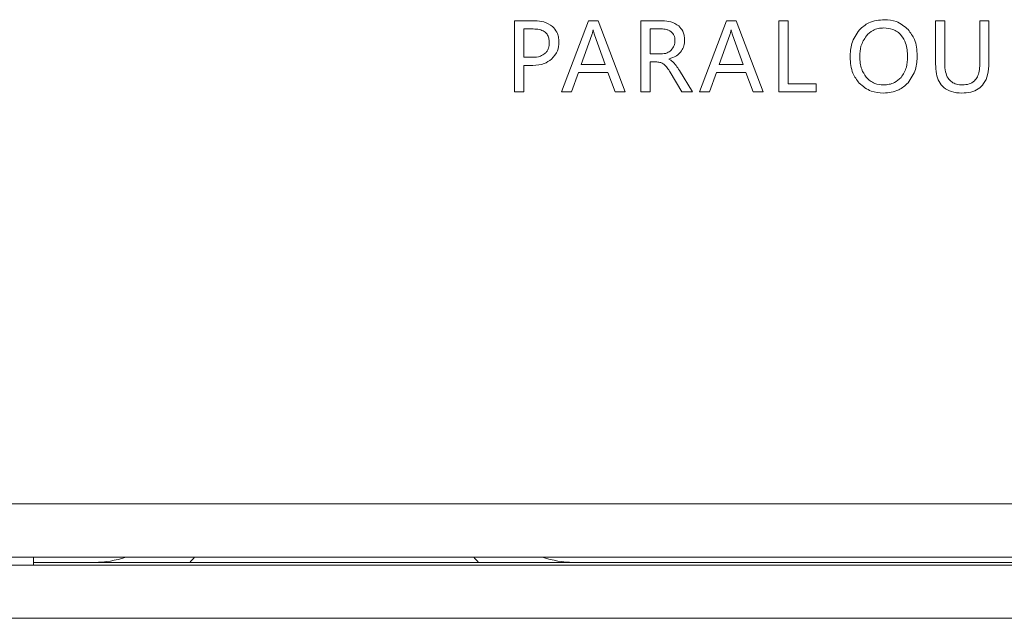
# Model space of a CAD drawing. Header units: millimetres. Extents: x 4100 to 4693, y 1813 to 3018.
# Tile 11 of 29: x 4315 to 4352, y 1979 to 2001. Entities that reach past the tile are written whole.
import ezdxf

# ---------------------------------------------------------------- set-up
doc = ezdxf.new("R2010")
doc.units = ezdxf.units.MM

msp = doc.modelspace()

# ---------------------------------------------------------------- linework, layer by layer
at = {"color": 0, "linetype": 'ByBlock', "lineweight": 5}
for p, q in [((4333.637, 2001.064), (4333.637, 1998.396)), ((4334.392, 2001.064), (4333.637, 2001.064)), ((4336.412, 2001.064), (4335.398, 1998.396)), ((4336.779, 2001.064), (4336.412, 2001.064)), ((4337.792, 1998.396), (4336.779, 2001.064)), ((4338.385, 2001.064), (4338.385, 1998.396)), ((4339.195, 2001.064), (4338.385, 2001.064)), ((4341.597, 2001.064), (4340.584, 1998.396)), ((4341.965, 2001.064), (4341.597, 2001.064)), ((4342.978, 1998.396), (4341.965, 2001.064)), ((4343.914, 2001.064), (4343.571, 2001.064)), ((4343.571, 2001.064), (4343.571, 1998.396)), ((4343.914, 1998.701), (4343.914, 2001.064)), ((4349.456, 2001.064), (4349.456, 1999.443)), ((4349.8, 2001.064), (4349.456, 2001.064)), ((4349.8, 1999.459), (4349.8, 2001.064)), ((4351.46, 2001.064), (4351.117, 2001.064)), ((4351.117, 2001.064), (4351.117, 1999.433)), ((4351.46, 1999.483), (4351.46, 2001.064)), ((4334.331, 2000.76), (4333.98, 2000.76)), ((4333.98, 2000.76), (4333.98, 1999.696)), ((4336.54, 2000.537), (4336.142, 1999.427)), ((4336.592, 2000.723), (4336.583, 2000.723)), ((4337.035, 1999.427), (4336.633, 2000.537)), ((4339.138, 2000.762), (4338.728, 2000.762)), ((4338.728, 2000.762), (4338.728, 1999.82)), ((4341.726, 2000.537), (4341.328, 1999.427)), ((4341.778, 2000.723), (4341.769, 2000.723)), ((4342.22, 1999.427), (4341.819, 2000.537)), ((4338.728, 1999.82), (4339.133, 1999.82)), ((4333.98, 1999.696), (4334.298, 1999.696)), ((4333.98, 1998.396), (4333.98, 1999.393)), ((4333.98, 1999.393), (4334.325, 1999.393)), ((4336.142, 1999.427), (4337.035, 1999.427)), ((4338.728, 1999.519), (4338.975, 1999.519)), ((4338.728, 1998.396), (4338.728, 1999.519)), ((4339.432, 1999.622), (4339.432, 1999.631)), ((4341.328, 1999.427), (4342.22, 1999.427)), ((4335.778, 1998.396), (4336.033, 1999.126)), ((4336.033, 1999.126), (4337.141, 1999.126)), ((4337.141, 1999.126), (4337.412, 1998.396)), ((4339.48, 1999.136), (4339.921, 1998.396)), ((4340.326, 1998.396), (4339.829, 1999.195)), ((4340.964, 1998.396), (4341.219, 1999.126)), ((4341.219, 1999.126), (4342.327, 1999.126)), ((4342.327, 1999.126), (4342.598, 1998.396)), ((4344.973, 1998.701), (4343.914, 1998.701)), ((4344.973, 1998.396), (4344.973, 1998.701)), ((4333.637, 1998.396), (4333.98, 1998.396)), ((4335.398, 1998.396), (4335.778, 1998.396)), ((4337.412, 1998.396), (4337.792, 1998.396)), ((4338.385, 1998.396), (4338.728, 1998.396)), ((4339.921, 1998.396), (4340.326, 1998.396)), ((4340.584, 1998.396), (4340.964, 1998.396)), ((4342.598, 1998.396), (4342.978, 1998.396)), ((4343.571, 1998.396), (4344.973, 1998.396)), ((4180.553, 1982.912), (4616.553, 1982.912)), ((4616.553, 1980.912), (4180.553, 1980.912)), ((4315.553, 1980.612), (4315.553, 1980.912)), ((4180.553, 1980.612), (4616.553, 1980.612)), ((4481.553, 1980.712), (4315.553, 1980.712)), ((4616.553, 1978.612), (4180.553, 1978.612))]:
    msp.add_line(p, q, dxfattribs=at)
for centre, radius, start, end in [((4317.853, 1984.212), 3.5, 270, 289.463), ((4317.853, 1984.212), 5, 315.573, 318.7001), ((4335.853, 1984.212), 5, 221.2999, 224.427), ((4335.853, 1984.212), 3.5, 250.537, 270)]:
    msp.add_arc(centre, radius, start, end, dxfattribs=at)
for points, knots in [([(4335.061, 2000.856), (4334.955, 2000.922), (4334.75, 2001.051), (4334.509, 2001.06), (4334.392, 2001.064)], [0, 0, 0, 0, 0.516243, 1, 1, 1, 1]), ([(4335.299, 2000.259), (4335.295, 2000.327), (4335.289, 2000.456), (4335.225, 2000.672), (4335.122, 2000.787), (4335.061, 2000.856)], [0, 0, 0, 0, 0.308569, 0.586743, 1, 1, 1, 1]), ([(4339.803, 2000.876), (4339.706, 2000.936), (4339.52, 2001.052), (4339.301, 2001.06), (4339.195, 2001.064)], [0, 0, 0, 0, 0.518701, 1, 1, 1, 1]), ([(4340.023, 2000.351), (4340.02, 2000.41), (4340.014, 2000.523), (4339.953, 2000.714), (4339.86, 2000.815), (4339.803, 2000.876)], [0, 0, 0, 0, 0.303871, 0.580632, 1, 1, 1, 1]), ([(4347.536, 2001.108), (4347.33, 2001.091), (4346.971, 2001.062), (4346.705, 2000.826), (4346.592, 2000.726)], [0, 0, 0, 0, 0.577199, 1, 1, 1, 1]), ([(4348.429, 2000.735), (4348.288, 2000.855), (4348.028, 2001.075), (4347.691, 2001.098), (4347.536, 2001.108)], [0, 0, 0, 0, 0.543564, 1, 1, 1, 1]), ([(4334.938, 2000.246), (4334.935, 2000.305), (4334.929, 2000.414), (4334.862, 2000.563), (4334.741, 2000.679), (4334.555, 2000.75), (4334.411, 2000.757), (4334.331, 2000.76)], [0, 0, 0, 0, 0.193079, 0.360641, 0.522881, 0.736608, 1, 1, 1, 1]), ([(4336.583, 2000.723), (4336.577, 2000.683), (4336.566, 2000.62), (4336.548, 2000.56), (4336.54, 2000.537)], [0, 0, 0, 0, 0.6285, 1, 1, 1, 1]), ([(4336.633, 2000.537), (4336.625, 2000.565), (4336.608, 2000.626), (4336.598, 2000.689), (4336.592, 2000.723)], [0, 0, 0, 0, 0.45903, 1, 1, 1, 1]), ([(4339.528, 2000.645), (4339.501, 2000.665), (4339.444, 2000.708), (4339.311, 2000.753), (4339.206, 2000.759), (4339.138, 2000.762)], [0, 0, 0, 0, 0.244906, 0.511093, 1, 1, 1, 1]), ([(4339.662, 2000.319), (4339.66, 2000.356), (4339.657, 2000.426), (4339.62, 2000.544), (4339.563, 2000.607), (4339.528, 2000.645)], [0, 0, 0, 0, 0.3043063, 0.5812976, 1, 1, 1, 1]), ([(4341.769, 2000.723), (4341.763, 2000.683), (4341.752, 2000.62), (4341.733, 2000.56), (4341.726, 2000.537)], [0, 0, 0, 0, 0.628473, 1, 1, 1, 1]), ([(4341.819, 2000.537), (4341.811, 2000.565), (4341.794, 2000.626), (4341.784, 2000.689), (4341.778, 2000.723)], [0, 0, 0, 0, 0.459015, 1, 1, 1, 1]), ([(4346.592, 2000.726), (4346.48, 2000.562), (4346.269, 2000.25), (4346.252, 1999.875), (4346.244, 1999.698)], [0, 0, 0, 0, 0.527944, 1, 1, 1, 1]), ([(4346.857, 2000.502), (4346.776, 2000.376), (4346.623, 2000.139), (4346.61, 1999.858), (4346.604, 1999.726)], [0, 0, 0, 0, 0.529741, 1, 1, 1, 1]), ([(4347.516, 2000.799), (4347.444, 2000.794), (4347.303, 2000.786), (4347.064, 2000.701), (4346.935, 2000.578), (4346.857, 2000.502)], [0, 0, 0, 0, 0.291469, 0.5651944, 1, 1, 1, 1]), ([(4348.168, 2000.518), (4348.121, 2000.565), (4348.028, 2000.661), (4347.807, 2000.775), (4347.628, 2000.79), (4347.516, 2000.799)], [0, 0, 0, 0, 0.273348, 0.542608, 1, 1, 1, 1]), ([(4348.405, 1999.72), (4348.398, 1999.894), (4348.386, 2000.183), (4348.23, 2000.423), (4348.168, 2000.518)], [0, 0, 0, 0, 0.60371, 1, 1, 1, 1]), ([(4348.768, 1999.761), (4348.753, 1999.97), (4348.728, 2000.328), (4348.517, 2000.615), (4348.429, 2000.735)], [0, 0, 0, 0, 0.58144, 1, 1, 1, 1]), ([(4334.775, 1999.838), (4334.803, 1999.867), (4334.859, 1999.924), (4334.925, 2000.063), (4334.933, 2000.175), (4334.938, 2000.246)], [0, 0, 0, 0, 0.263211, 0.530671, 1, 1, 1, 1]), ([(4335.02, 1999.623), (4335.11, 1999.723), (4335.273, 1999.907), (4335.291, 2000.15), (4335.299, 2000.259)], [0, 0, 0, 0, 0.548934, 1, 1, 1, 1]), ([(4339.432, 1999.631), (4339.531, 1999.665), (4339.714, 1999.728), (4339.91, 1999.913), (4340.009, 2000.129), (4340.018, 2000.274), (4340.023, 2000.351)], [0, 0, 0, 0, 0.307191, 0.570698, 0.775022, 1, 1, 1, 1]), ([(4339.515, 1999.958), (4339.562, 2000.015), (4339.649, 2000.121), (4339.658, 2000.257), (4339.662, 2000.319)], [0, 0, 0, 0, 0.543481, 1, 1, 1, 1]), ([(4334.298, 1999.696), (4334.403, 1999.7), (4334.576, 1999.707), (4334.719, 1999.801), (4334.775, 1999.838)], [0, 0, 0, 0, 0.608006, 1, 1, 1, 1]), ([(4339.133, 1999.82), (4339.215, 1999.826), (4339.357, 1999.836), (4339.468, 1999.922), (4339.515, 1999.958)], [0, 0, 0, 0, 0.579337, 1, 1, 1, 1]), ([(4346.604, 1999.726), (4346.613, 1999.559), (4346.629, 1999.277), (4346.786, 1999.045), (4346.851, 1998.949)], [0, 0, 0, 0, 0.589864, 1, 1, 1, 1]), ([(4348.162, 1998.937), (4348.24, 1999.061), (4348.39, 1999.301), (4348.4, 1999.584), (4348.405, 1999.72)], [0, 0, 0, 0, 0.517211, 1, 1, 1, 1]), ([(4348.421, 1998.731), (4348.532, 1998.896), (4348.743, 1999.208), (4348.76, 1999.584), (4348.768, 1999.761)], [0, 0, 0, 0, 0.52654, 1, 1, 1, 1]), ([(4334.325, 1999.393), (4334.472, 1999.4), (4334.727, 1999.412), (4334.933, 1999.56), (4335.02, 1999.623)], [0, 0, 0, 0, 0.5744279, 1, 1, 1, 1]), ([(4338.975, 1999.519), (4339.03, 1999.515), (4339.124, 1999.509), (4339.204, 1999.46), (4339.238, 1999.439)], [0, 0, 0, 0, 0.574007, 1, 1, 1, 1]), ([(4339.238, 1999.439), (4339.284, 1999.396), (4339.378, 1999.306), (4339.445, 1999.194), (4339.48, 1999.136)], [0, 0, 0, 0, 0.480921, 1, 1, 1, 1]), ([(4339.622, 1999.489), (4339.59, 1999.519), (4339.534, 1999.573), (4339.463, 1999.607), (4339.432, 1999.622)], [0, 0, 0, 0, 0.5573402, 1, 1, 1, 1]), ([(4339.829, 1999.195), (4339.788, 1999.261), (4339.726, 1999.364), (4339.649, 1999.457), (4339.622, 1999.489)], [0, 0, 0, 0, 0.647527, 1, 1, 1, 1]), ([(4346.244, 1999.698), (4346.258, 1999.489), (4346.283, 1999.131), (4346.496, 1998.845), (4346.585, 1998.725)], [0, 0, 0, 0, 0.581021, 1, 1, 1, 1]), ([(4349.456, 1999.443), (4349.462, 1999.319), (4349.471, 1999.091), (4349.573, 1998.782), (4349.762, 1998.534), (4350.066, 1998.373), (4350.307, 1998.358), (4350.437, 1998.351)], [0, 0, 0, 0, 0.221488, 0.407011, 0.572017, 0.768751, 1, 1, 1, 1]), ([(4350.47, 1998.657), (4350.393, 1998.661), (4350.25, 1998.669), (4350.057, 1998.757), (4349.906, 1998.918), (4349.813, 1999.162), (4349.804, 1999.353), (4349.8, 1999.459)], [0, 0, 0, 0, 0.191772, 0.35848, 0.520574, 0.735075, 1, 1, 1, 1]), ([(4350.437, 1998.351), (4350.554, 1998.357), (4350.77, 1998.368), (4351.064, 1998.49), (4351.296, 1998.715), (4351.44, 1999.062), (4351.453, 1999.333), (4351.46, 1999.483)], [0, 0, 0, 0, 0.199993, 0.371764, 0.534426, 0.744005, 1, 1, 1, 1]), ([(4351.117, 1999.433), (4351.113, 1999.345), (4351.107, 1999.184), (4351.04, 1998.966), (4350.917, 1998.79), (4350.716, 1998.673), (4350.556, 1998.663), (4350.47, 1998.657)], [0, 0, 0, 0, 0.228752, 0.419081, 0.585142, 0.777533, 1, 1, 1, 1]), ([(4346.585, 1998.725), (4346.729, 1998.605), (4346.994, 1998.383), (4347.337, 1998.361), (4347.494, 1998.351)], [0, 0, 0, 0, 0.541547, 1, 1, 1, 1]), ([(4346.851, 1998.949), (4346.898, 1998.9), (4346.992, 1998.803), (4347.209, 1998.683), (4347.385, 1998.667), (4347.494, 1998.657)], [0, 0, 0, 0, 0.282145, 0.553608, 1, 1, 1, 1]), ([(4347.494, 1998.657), (4347.569, 1998.661), (4347.712, 1998.669), (4347.955, 1998.746), (4348.084, 1998.865), (4348.162, 1998.937)], [0, 0, 0, 0, 0.301734, 0.578271, 1, 1, 1, 1]), ([(4347.494, 1998.351), (4347.696, 1998.368), (4348.048, 1998.399), (4348.309, 1998.632), (4348.421, 1998.731)], [0, 0, 0, 0, 0.573963, 1, 1, 1, 1])]:
    msp.add_open_spline(points, degree=3, knots=knots, dxfattribs=at)

doc.saveas('drawing.dxf')
